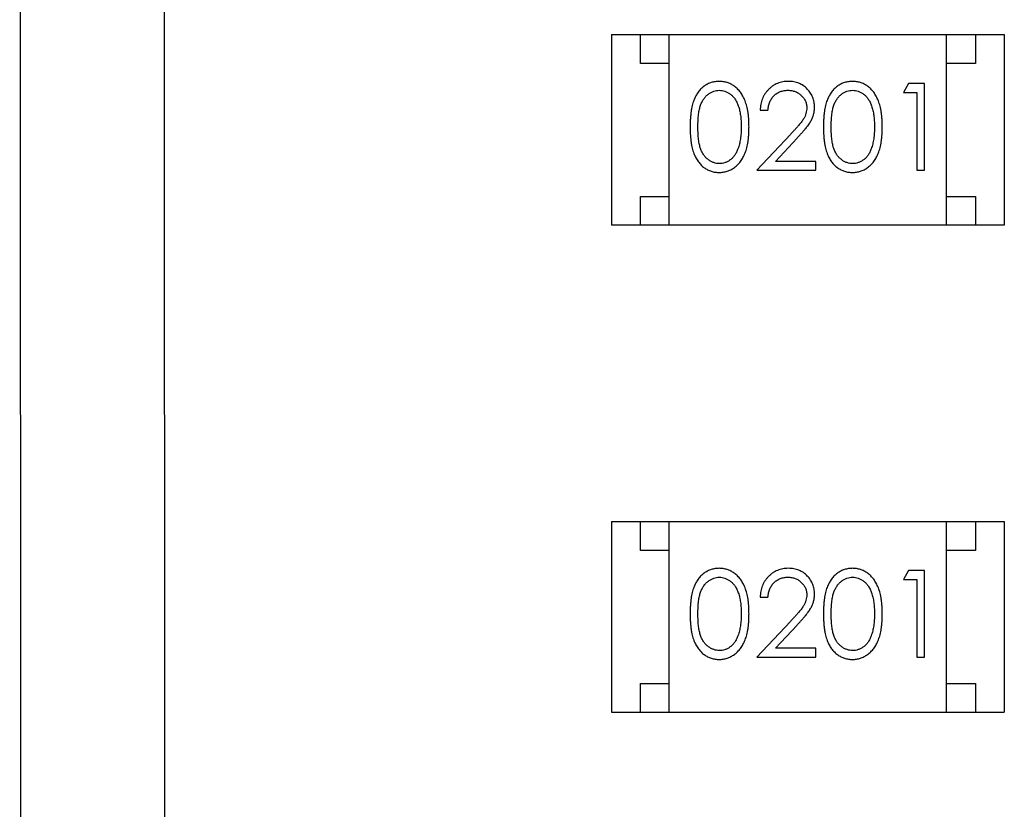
# Model space of a CAD drawing. Header units: millimetres. Extents: x 563 to 681, y 173 to 284.
# Tile 31 of 167: x 625.75 to 627.45, y 182.9 to 184.26. Entities that reach past the tile are written whole.
import ezdxf

# ---------------------------------------------------------------- set-up
doc = ezdxf.new("R2010")
doc.units = ezdxf.units.MM
doc.header["$LTSCALE"] = 30.734
doc.layers.get('0').update_dxf_attribs({"linetype": 'CONTINUOUS'})

msp = doc.modelspace()

# ---------------------------------------------------------------- linework, layer by layer
at = {"linetype": 'Continuous'}
for p, q in [((625.7501, 187.508), (625.7522, 180.308)), ((626.0022, 180.3081), (626.0001, 187.5081)), ((626.7749, 184.2386), (626.7749, 183.9086)), ((626.7749, 184.2386), (627.4549, 184.2386)), ((626.8249, 184.1886), (626.8249, 184.2386)), ((626.8749, 183.9086), (626.8749, 184.2386)), ((627.3549, 183.9086), (627.3549, 184.2386)), ((627.4049, 184.2386), (627.4049, 184.1886)), ((627.4549, 184.2386), (627.4549, 183.9086)), ((626.8749, 184.1886), (626.8249, 184.1886)), ((627.4049, 184.1886), (627.3549, 184.1886)), ((627.289, 184.1539), (627.2802, 184.1385)), ((627.3167, 184.1539), (627.289, 184.1539)), ((627.3167, 184.0039), (627.3167, 184.1539)), ((627.2802, 184.1385), (627.3033, 184.1385)), ((627.3033, 184.1385), (627.3033, 184.0039)), ((627.0321, 184.1077), (627.0456, 184.1077)), ((627.0845, 184.0659), (627.0263, 184.0039)), ((627.0585, 184.0192), (627.096, 184.0593)), ((627.0263, 184.0039), (627.1283, 184.0039)), ((627.1283, 184.0192), (627.0585, 184.0192)), ((627.1283, 184.0039), (627.1283, 184.0192)), ((627.3033, 184.0039), (627.3167, 184.0039)), ((626.8249, 183.9086), (626.8249, 183.9586)), ((626.8249, 183.9586), (626.8749, 183.9586)), ((627.3549, 183.9586), (627.4049, 183.9586)), ((627.4049, 183.9586), (627.4049, 183.9086)), ((627.4549, 183.9086), (626.7749, 183.9086)), ((626.7749, 183.3956), (626.7749, 183.0656)), ((626.7749, 183.3956), (627.4549, 183.3956)), ((626.8249, 183.3456), (626.8249, 183.3956)), ((626.8749, 183.0656), (626.8749, 183.3956)), ((627.3549, 183.0656), (627.3549, 183.3956)), ((627.4049, 183.3956), (627.4049, 183.3456)), ((627.4549, 183.3956), (627.4549, 183.0656)), ((626.8749, 183.3456), (626.8249, 183.3456)), ((627.4049, 183.3456), (627.3549, 183.3456)), ((627.289, 183.3109), (627.2802, 183.2955)), ((627.3167, 183.3109), (627.289, 183.3109)), ((627.3167, 183.1609), (627.3167, 183.3109)), ((627.2802, 183.2955), (627.3033, 183.2955)), ((627.3033, 183.2955), (627.3033, 183.1609)), ((627.0321, 183.2648), (627.0456, 183.2648)), ((627.0845, 183.223), (627.0263, 183.1609)), ((627.0585, 183.1763), (627.096, 183.2163)), ((627.1283, 183.1763), (627.0585, 183.1763)), ((627.1283, 183.1609), (627.1283, 183.1763)), ((627.0263, 183.1609), (627.1283, 183.1609)), ((627.3033, 183.1609), (627.3167, 183.1609)), ((626.8249, 183.0656), (626.8249, 183.1156)), ((626.8249, 183.1156), (626.8749, 183.1156)), ((627.3549, 183.1156), (627.4049, 183.1156)), ((627.4049, 183.1156), (627.4049, 183.0656)), ((626.7749, 183.0656), (627.4549, 183.0656))]:
    msp.add_line(p, q, dxfattribs=at)
for points, knots in [([(626.9611, 184.1577), (626.9599, 184.1577), (626.9576, 184.1576), (626.9541, 184.1572), (626.9508, 184.1566), (626.9475, 184.1556), (626.9443, 184.1545), (626.9411, 184.153), (626.9381, 184.1513), (626.9351, 184.1494), (626.9323, 184.1471), (626.9297, 184.1447), (626.9272, 184.142), (626.9249, 184.139), (626.9227, 184.1358), (626.9207, 184.1324), (626.9189, 184.1287), (626.9172, 184.1247), (626.9157, 184.1204), (626.9145, 184.1157), (626.9133, 184.1106), (626.9125, 184.105), (626.9118, 184.0991), (626.9113, 184.0927), (626.911, 184.0859), (626.911, 184.0812), (626.9109, 184.0788)], [0, 0, 0, 0, 0.033742, 0.066533, 0.099153, 0.13154, 0.164087, 0.196563, 0.229707, 0.263315, 0.297504, 0.331686, 0.366482, 0.4021, 0.438958, 0.476748, 0.515985, 0.556589, 0.599519, 0.645765, 0.695487, 0.748721, 0.805687, 0.866754, 0.931405, 1, 1, 1, 1]), ([(627.0129, 184.0788), (627.0128, 184.0811), (627.0128, 184.0856), (627.0125, 184.0922), (627.012, 184.0984), (627.0112, 184.1042), (627.0103, 184.1097), (627.0091, 184.1148), (627.0077, 184.1196), (627.0061, 184.124), (627.0043, 184.1281), (627.0024, 184.1319), (627.0002, 184.1355), (626.998, 184.1388), (626.9956, 184.1418), (626.993, 184.1446), (626.9903, 184.1471), (626.9874, 184.1493), (626.9845, 184.1513), (626.9814, 184.153), (626.9782, 184.1545), (626.9749, 184.1556), (626.9716, 184.1566), (626.9682, 184.1572), (626.9647, 184.1576), (626.9623, 184.1577), (626.9611, 184.1577)], [0, 0, 0, 0, 0.065278, 0.127205, 0.186168, 0.241675, 0.294115, 0.343609, 0.390387, 0.434463, 0.476646, 0.517002, 0.555936, 0.593716, 0.630057, 0.665601, 0.700745, 0.734917, 0.768681, 0.802087, 0.834849, 0.867433, 0.900138, 0.932806, 0.966212, 1, 1, 1, 1]), ([(627.081, 184.1577), (627.0793, 184.1577), (627.0761, 184.1576), (627.0712, 184.1569), (627.0666, 184.1558), (627.0622, 184.1543), (627.058, 184.1523), (627.0539, 184.1499), (627.0501, 184.147), (627.0466, 184.1437), (627.0433, 184.1401), (627.0404, 184.1362), (627.038, 184.132), (627.036, 184.1276), (627.0343, 184.123), (627.0332, 184.1181), (627.0324, 184.113), (627.0322, 184.1095), (627.0321, 184.1077)], [0, 0, 0, 0, 0.06445, 0.126725, 0.187421, 0.247417, 0.306749, 0.366595, 0.427749, 0.490235, 0.553031, 0.614805, 0.676505, 0.738096, 0.801021, 0.864897, 0.931209, 1, 1, 1, 1]), ([(627.1263, 184.1131), (627.1263, 184.1146), (627.1262, 184.1175), (627.1256, 184.1218), (627.1246, 184.126), (627.1233, 184.13), (627.1215, 184.1338), (627.1193, 184.1375), (627.1168, 184.1411), (627.1138, 184.1445), (627.1106, 184.1476), (627.1071, 184.1503), (627.1033, 184.1526), (627.0994, 184.1545), (627.0951, 184.1559), (627.0906, 184.1569), (627.0859, 184.1576), (627.0827, 184.1577), (627.081, 184.1577)], [0, 0, 0, 0, 0.06271, 0.123347, 0.183401, 0.242828, 0.302097, 0.36242, 0.423725, 0.487032, 0.550491, 0.612709, 0.674265, 0.73617, 0.799211, 0.863483, 0.930525, 1, 1, 1, 1]), ([(627.1919, 184.1577), (627.1907, 184.1577), (627.1884, 184.1576), (627.1849, 184.1572), (627.1815, 184.1566), (627.1782, 184.1556), (627.175, 184.1545), (627.1719, 184.153), (627.1689, 184.1513), (627.1659, 184.1494), (627.1631, 184.1471), (627.1604, 184.1447), (627.158, 184.142), (627.1557, 184.139), (627.1535, 184.1358), (627.1515, 184.1324), (627.1497, 184.1287), (627.148, 184.1247), (627.1465, 184.1204), (627.1452, 184.1157), (627.1441, 184.1106), (627.1433, 184.105), (627.1426, 184.0991), (627.1421, 184.0927), (627.1418, 184.0859), (627.1417, 184.0812), (627.1417, 184.0788)], [0, 0, 0, 0, 0.033742, 0.066533, 0.099153, 0.13154, 0.164087, 0.196563, 0.229707, 0.263315, 0.297504, 0.331686, 0.366482, 0.4021, 0.438958, 0.476748, 0.515985, 0.556589, 0.599519, 0.645765, 0.695487, 0.748721, 0.805687, 0.866754, 0.931405, 1, 1, 1, 1]), ([(627.2436, 184.0788), (627.2436, 184.0811), (627.2436, 184.0856), (627.2433, 184.0922), (627.2427, 184.0984), (627.242, 184.1042), (627.241, 184.1097), (627.2399, 184.1148), (627.2385, 184.1196), (627.2369, 184.124), (627.235, 184.1281), (627.2331, 184.1319), (627.231, 184.1355), (627.2288, 184.1388), (627.2264, 184.1418), (627.2238, 184.1446), (627.2211, 184.1471), (627.2182, 184.1493), (627.2152, 184.1513), (627.2121, 184.153), (627.209, 184.1545), (627.2057, 184.1556), (627.2024, 184.1566), (627.1989, 184.1572), (627.1954, 184.1576), (627.1931, 184.1577), (627.1919, 184.1577)], [0, 0, 0, 0, 0.065278, 0.127205, 0.186168, 0.241675, 0.294115, 0.343609, 0.390387, 0.434463, 0.476646, 0.517002, 0.555936, 0.593716, 0.630057, 0.665601, 0.700745, 0.734917, 0.768681, 0.802087, 0.834849, 0.867433, 0.900138, 0.932806, 0.966212, 1, 1, 1, 1]), ([(626.9244, 184.0789), (626.9244, 184.0809), (626.9244, 184.0848), (626.9247, 184.0904), (626.925, 184.0957), (626.9256, 184.1006), (626.9261, 184.1052), (626.927, 184.1093), (626.9279, 184.1131), (626.929, 184.1165), (626.9302, 184.1196), (626.9316, 184.1225), (626.9331, 184.1252), (626.9347, 184.1277), (626.9364, 184.13), (626.9383, 184.1321), (626.9404, 184.1341), (626.9432, 184.1363), (626.947, 184.1387), (626.9517, 184.1408), (626.9566, 184.1421), (626.9599, 184.1422), (626.9615, 184.1423)], [0, 0, 0, 0, 0.073302, 0.142286, 0.206253, 0.266017, 0.321612, 0.372532, 0.419497, 0.462398, 0.502825, 0.541489, 0.579034, 0.615143, 0.650298, 0.684912, 0.718701, 0.752189, 0.817245, 0.879117, 0.939613, 1, 1, 1, 1]), ([(626.9615, 184.1423), (626.9632, 184.1422), (626.9665, 184.1421), (626.9713, 184.1408), (626.976, 184.1387), (626.9797, 184.1363), (626.9826, 184.1341), (626.9846, 184.132), (626.9866, 184.1298), (626.9884, 184.1273), (626.9901, 184.1246), (626.9916, 184.1217), (626.9931, 184.1185), (626.9944, 184.1151), (626.9956, 184.1114), (626.9967, 184.1075), (626.9975, 184.1033), (626.9982, 184.0989), (626.9987, 184.0943), (626.9992, 184.0894), (626.9993, 184.0842), (626.9994, 184.0807), (626.9994, 184.0789)], [0, 0, 0, 0, 0.059689, 0.119507, 0.181075, 0.246162, 0.279894, 0.314468, 0.350403, 0.387474, 0.426147, 0.466624, 0.508745, 0.553328, 0.600058, 0.649177, 0.700552, 0.754894, 0.811825, 0.871514, 0.934319, 1, 1, 1, 1]), ([(627.0456, 184.1077), (627.0457, 184.109), (627.0459, 184.1116), (627.0467, 184.1154), (627.0476, 184.119), (627.0489, 184.1223), (627.0504, 184.1254), (627.0521, 184.1282), (627.0541, 184.1309), (627.0564, 184.1333), (627.0588, 184.1354), (627.0614, 184.1373), (627.0642, 184.1388), (627.0672, 184.1401), (627.0702, 184.1411), (627.0735, 184.1418), (627.0769, 184.1422), (627.0792, 184.1423), (627.0803, 184.1423)], [0, 0, 0, 0, 0.073648, 0.143686, 0.210962, 0.275557, 0.338064, 0.399311, 0.4594, 0.51934, 0.579024, 0.637809, 0.695959, 0.754122, 0.813113, 0.873453, 0.935561, 1, 1, 1, 1]), ([(627.0803, 184.1423), (627.0815, 184.1423), (627.0837, 184.1422), (627.0869, 184.1418), (627.09, 184.1411), (627.093, 184.1401), (627.0958, 184.1389), (627.0985, 184.1373), (627.101, 184.1355), (627.1035, 184.1334), (627.1057, 184.1311), (627.1076, 184.1287), (627.1092, 184.1262), (627.1106, 184.1235), (627.1116, 184.1208), (627.1123, 184.1179), (627.1128, 184.115), (627.1128, 184.1129), (627.1129, 184.1119)], [0, 0, 0, 0, 0.068027, 0.133505, 0.19695, 0.26027, 0.322741, 0.384982, 0.448465, 0.513424, 0.578224, 0.640011, 0.700094, 0.760067, 0.819012, 0.877878, 0.938035, 1, 1, 1, 1]), ([(627.1552, 184.0789), (627.1552, 184.0809), (627.1552, 184.0848), (627.1555, 184.0904), (627.1558, 184.0957), (627.1563, 184.1006), (627.1569, 184.1052), (627.1577, 184.1093), (627.1586, 184.1131), (627.1597, 184.1165), (627.161, 184.1196), (627.1623, 184.1225), (627.1638, 184.1252), (627.1655, 184.1277), (627.1672, 184.13), (627.1691, 184.1321), (627.1711, 184.1341), (627.174, 184.1363), (627.1777, 184.1387), (627.1824, 184.1408), (627.1873, 184.1421), (627.1907, 184.1422), (627.1923, 184.1423)], [0, 0, 0, 0, 0.073302, 0.142286, 0.206253, 0.266017, 0.321612, 0.372532, 0.419497, 0.462398, 0.502825, 0.541489, 0.579034, 0.615143, 0.650298, 0.684912, 0.718701, 0.752189, 0.817245, 0.879117, 0.939613, 1, 1, 1, 1]), ([(627.1923, 184.1423), (627.194, 184.1422), (627.1972, 184.1421), (627.2021, 184.1408), (627.2068, 184.1387), (627.2105, 184.1363), (627.2134, 184.1341), (627.2154, 184.132), (627.2174, 184.1298), (627.2192, 184.1273), (627.2209, 184.1246), (627.2224, 184.1217), (627.2239, 184.1185), (627.2252, 184.1151), (627.2263, 184.1114), (627.2274, 184.1075), (627.2282, 184.1033), (627.229, 184.0989), (627.2295, 184.0943), (627.2299, 184.0894), (627.2301, 184.0842), (627.2302, 184.0807), (627.2302, 184.0789)], [0, 0, 0, 0, 0.059689, 0.119507, 0.181075, 0.246162, 0.279894, 0.314468, 0.350403, 0.387474, 0.426147, 0.466624, 0.508745, 0.553328, 0.600058, 0.649177, 0.700552, 0.754894, 0.811825, 0.871514, 0.934319, 1, 1, 1, 1]), ([(627.1129, 184.1119), (627.1128, 184.1103), (627.1127, 184.1071), (627.1116, 184.1023), (627.1099, 184.0976), (627.108, 184.0938), (627.1059, 184.0907), (627.104, 184.088), (627.1017, 184.0851), (627.099, 184.0818), (627.0959, 184.0783), (627.0925, 184.0744), (627.0886, 184.0703), (627.0859, 184.0674), (627.0845, 184.0659)], [0, 0, 0, 0, 0.088014, 0.174976, 0.2638, 0.355443, 0.406413, 0.465519, 0.533076, 0.609353, 0.693899, 0.787171, 0.889197, 1, 1, 1, 1]), ([(627.096, 184.0593), (627.0974, 184.0608), (627.1002, 184.0638), (627.1041, 184.0682), (627.1077, 184.0723), (627.1109, 184.0762), (627.1137, 184.0798), (627.1162, 184.0832), (627.1183, 184.0863), (627.1206, 184.0902), (627.123, 184.0949), (627.1249, 184.1008), (627.1261, 184.1069), (627.1263, 184.111), (627.1263, 184.1131)], [0, 0, 0, 0, 0.09953, 0.192079, 0.277712, 0.357454, 0.429648, 0.495771, 0.555538, 0.608657, 0.707578, 0.804328, 0.901298, 1, 1, 1, 1]), ([(626.9109, 184.0788), (626.911, 184.0764), (626.911, 184.0718), (626.9113, 184.065), (626.9118, 184.0587), (626.9125, 184.0527), (626.9134, 184.0472), (626.9145, 184.042), (626.9158, 184.0373), (626.9173, 184.033), (626.919, 184.029), (626.9209, 184.0253), (626.9229, 184.0218), (626.9251, 184.0186), (626.9274, 184.0156), (626.9298, 184.0129), (626.9325, 184.0104), (626.9353, 184.0082), (626.9382, 184.0063), (626.9412, 184.0046), (626.9443, 184.0032), (626.9475, 184.0021), (626.9508, 184.0011), (626.9541, 184.0005), (626.9576, 184.0001), (626.9599, 184), (626.9611, 184)], [0, 0, 0, 0, 0.068113, 0.132564, 0.193427, 0.250218, 0.303569, 0.353576, 0.400235, 0.443586, 0.484619, 0.524292, 0.56238, 0.599049, 0.63494, 0.669782, 0.704009, 0.737842, 0.771098, 0.803896, 0.836415, 0.868639, 0.900715, 0.933378, 0.966213, 1, 1, 1, 1]), ([(626.9615, 184.0154), (626.9599, 184.0155), (626.9566, 184.0156), (626.9517, 184.017), (626.947, 184.019), (626.9432, 184.0214), (626.9404, 184.0237), (626.9383, 184.0256), (626.9364, 184.0278), (626.9346, 184.0301), (626.933, 184.0326), (626.9315, 184.0353), (626.9302, 184.0382), (626.9289, 184.0413), (626.9279, 184.0447), (626.9269, 184.0485), (626.9262, 184.0526), (626.9255, 184.0572), (626.925, 184.062), (626.9247, 184.0673), (626.9244, 184.073), (626.9244, 184.0769), (626.9244, 184.0789)], [0, 0, 0, 0, 0.060034, 0.120278, 0.182348, 0.247919, 0.281641, 0.315701, 0.350322, 0.385703, 0.421819, 0.459196, 0.497866, 0.538301, 0.58121, 0.628183, 0.679403, 0.734699, 0.794074, 0.858416, 0.927049, 1, 1, 1, 1]), ([(626.9611, 184), (626.9623, 184), (626.9647, 184.0001), (626.9682, 184.0005), (626.9716, 184.0012), (626.975, 184.0021), (626.9782, 184.0033), (626.9814, 184.0047), (626.9845, 184.0065), (626.9875, 184.0085), (626.9904, 184.0107), (626.9931, 184.0133), (626.9957, 184.016), (626.9981, 184.0191), (627.0004, 184.0224), (627.0025, 184.026), (627.0044, 184.0298), (627.0062, 184.0338), (627.0078, 184.0382), (627.0091, 184.043), (627.0103, 184.0481), (627.0113, 184.0535), (627.012, 184.0593), (627.0125, 184.0655), (627.0128, 184.072), (627.0128, 184.0765), (627.0129, 184.0788)], [0, 0, 0, 0, 0.033824, 0.067298, 0.10028, 0.133019, 0.165736, 0.198792, 0.232372, 0.266409, 0.301016, 0.336196, 0.371972, 0.408574, 0.446394, 0.485225, 0.525372, 0.567224, 0.611081, 0.65775, 0.70702, 0.759235, 0.814484, 0.873227, 0.934937, 1, 1, 1, 1]), ([(626.9994, 184.0789), (626.9994, 184.0771), (626.9994, 184.0735), (626.9991, 184.0683), (626.9986, 184.0633), (626.9981, 184.0585), (626.9972, 184.0538), (626.9963, 184.0494), (626.9951, 184.0452), (626.9942, 184.0425), (626.9937, 184.0412)], [0, 0, 0, 0, 0.141157, 0.277773, 0.409244, 0.535676, 0.657497, 0.775458, 0.889412, 1, 1, 1, 1]), ([(627.1417, 184.0788), (627.1417, 184.0764), (627.1418, 184.0718), (627.1421, 184.065), (627.1426, 184.0587), (627.1433, 184.0527), (627.1442, 184.0472), (627.1452, 184.042), (627.1466, 184.0373), (627.1481, 184.033), (627.1498, 184.029), (627.1516, 184.0253), (627.1536, 184.0218), (627.1558, 184.0186), (627.1581, 184.0156), (627.1606, 184.0129), (627.1633, 184.0104), (627.166, 184.0082), (627.169, 184.0063), (627.172, 184.0046), (627.1751, 184.0032), (627.1783, 184.0021), (627.1815, 184.0011), (627.1849, 184.0005), (627.1884, 184.0001), (627.1907, 184), (627.1919, 184)], [0, 0, 0, 0, 0.068113, 0.132564, 0.193427, 0.250218, 0.303569, 0.353576, 0.400235, 0.443586, 0.484619, 0.524292, 0.56238, 0.599049, 0.63494, 0.669782, 0.704009, 0.737842, 0.771098, 0.803896, 0.836415, 0.868639, 0.900715, 0.933378, 0.966213, 1, 1, 1, 1]), ([(627.1923, 184.0154), (627.1907, 184.0155), (627.1874, 184.0156), (627.1825, 184.017), (627.1777, 184.019), (627.174, 184.0214), (627.1711, 184.0237), (627.1691, 184.0256), (627.1672, 184.0278), (627.1654, 184.0301), (627.1638, 184.0326), (627.1623, 184.0353), (627.161, 184.0382), (627.1597, 184.0413), (627.1586, 184.0447), (627.1577, 184.0485), (627.1569, 184.0526), (627.1563, 184.0572), (627.1558, 184.062), (627.1555, 184.0673), (627.1552, 184.073), (627.1552, 184.0769), (627.1552, 184.0789)], [0, 0, 0, 0, 0.060034, 0.120278, 0.182348, 0.247919, 0.281641, 0.315701, 0.350322, 0.385703, 0.421819, 0.459196, 0.497866, 0.538301, 0.58121, 0.628183, 0.679403, 0.734699, 0.794074, 0.858416, 0.927049, 1, 1, 1, 1]), ([(627.1919, 184), (627.1931, 184), (627.1954, 184.0001), (627.1989, 184.0005), (627.2024, 184.0012), (627.2057, 184.0021), (627.209, 184.0033), (627.2122, 184.0047), (627.2153, 184.0065), (627.2183, 184.0085), (627.2212, 184.0107), (627.2239, 184.0133), (627.2265, 184.016), (627.2289, 184.0191), (627.2312, 184.0224), (627.2332, 184.026), (627.2352, 184.0298), (627.2369, 184.0338), (627.2386, 184.0382), (627.2399, 184.043), (627.2411, 184.0481), (627.242, 184.0535), (627.2427, 184.0593), (627.2433, 184.0655), (627.2436, 184.072), (627.2436, 184.0765), (627.2436, 184.0788)], [0, 0, 0, 0, 0.033824, 0.067298, 0.10028, 0.133019, 0.165736, 0.198792, 0.232372, 0.266409, 0.301016, 0.336196, 0.371972, 0.408574, 0.446394, 0.485225, 0.525372, 0.567224, 0.611081, 0.65775, 0.70702, 0.759235, 0.814484, 0.873227, 0.934937, 1, 1, 1, 1]), ([(627.2302, 184.0789), (627.2302, 184.0771), (627.2301, 184.0735), (627.2299, 184.0683), (627.2294, 184.0633), (627.2288, 184.0585), (627.228, 184.0538), (627.2271, 184.0494), (627.2259, 184.0452), (627.225, 184.0425), (627.2245, 184.0412)], [0, 0, 0, 0, 0.141157, 0.277773, 0.409244, 0.535676, 0.657497, 0.775458, 0.889412, 1, 1, 1, 1]), ([(626.9937, 184.0412), (626.9933, 184.0401), (626.9926, 184.0381), (626.9913, 184.0351), (626.9898, 184.0324), (626.9882, 184.0299), (626.9864, 184.0276), (626.9846, 184.0254), (626.9826, 184.0235), (626.9798, 184.0213), (626.9761, 184.0189), (626.9714, 184.0169), (626.9665, 184.0156), (626.9632, 184.0155), (626.9615, 184.0154)], [0, 0, 0, 0, 0.075949, 0.148549, 0.218996, 0.286119, 0.351826, 0.416074, 0.478265, 0.540325, 0.660405, 0.774606, 0.887187, 1, 1, 1, 1]), ([(627.2245, 184.0412), (627.2241, 184.0401), (627.2234, 184.0381), (627.222, 184.0351), (627.2206, 184.0324), (627.219, 184.0299), (627.2172, 184.0276), (627.2154, 184.0254), (627.2133, 184.0235), (627.2105, 184.0213), (627.2069, 184.0189), (627.2021, 184.0169), (627.1973, 184.0156), (627.194, 184.0155), (627.1923, 184.0154)], [0, 0, 0, 0, 0.075949, 0.148549, 0.218996, 0.286119, 0.351826, 0.416074, 0.478265, 0.540325, 0.660405, 0.774606, 0.887187, 1, 1, 1, 1]), ([(626.9611, 183.3148), (626.9599, 183.3147), (626.9576, 183.3147), (626.9541, 183.3143), (626.9508, 183.3136), (626.9475, 183.3127), (626.9443, 183.3115), (626.9411, 183.3101), (626.9381, 183.3083), (626.9351, 183.3064), (626.9323, 183.3042), (626.9297, 183.3017), (626.9272, 183.299), (626.9249, 183.2961), (626.9227, 183.2928), (626.9207, 183.2894), (626.9189, 183.2857), (626.9172, 183.2817), (626.9157, 183.2774), (626.9145, 183.2727), (626.9133, 183.2676), (626.9125, 183.2621), (626.9118, 183.2561), (626.9113, 183.2497), (626.911, 183.2429), (626.911, 183.2382), (626.9109, 183.2358)], [0, 0, 0, 0, 0.033742, 0.066533, 0.099153, 0.13154, 0.164087, 0.196563, 0.229707, 0.263315, 0.297504, 0.331686, 0.366482, 0.4021, 0.438958, 0.476748, 0.515985, 0.556589, 0.599519, 0.645765, 0.695487, 0.748721, 0.805687, 0.866754, 0.931405, 1, 1, 1, 1]), ([(627.0129, 183.2358), (627.0128, 183.2381), (627.0128, 183.2426), (627.0125, 183.2492), (627.012, 183.2554), (627.0112, 183.2613), (627.0103, 183.2667), (627.0091, 183.2719), (627.0077, 183.2766), (627.0061, 183.281), (627.0043, 183.2851), (627.0024, 183.289), (627.0002, 183.2925), (626.998, 183.2958), (626.9956, 183.2988), (626.993, 183.3016), (626.9903, 183.3041), (626.9874, 183.3064), (626.9845, 183.3084), (626.9814, 183.3101), (626.9782, 183.3115), (626.9749, 183.3127), (626.9716, 183.3136), (626.9682, 183.3143), (626.9647, 183.3147), (626.9623, 183.3147), (626.9611, 183.3148)], [0, 0, 0, 0, 0.065278, 0.127205, 0.186168, 0.241675, 0.294115, 0.343609, 0.390387, 0.434463, 0.476646, 0.517002, 0.555936, 0.593716, 0.630057, 0.665601, 0.700745, 0.734917, 0.768681, 0.802087, 0.834849, 0.867433, 0.900138, 0.932806, 0.966212, 1, 1, 1, 1]), ([(627.081, 183.3148), (627.0793, 183.3147), (627.0761, 183.3146), (627.0712, 183.314), (627.0666, 183.3128), (627.0622, 183.3113), (627.058, 183.3093), (627.0539, 183.3069), (627.0501, 183.304), (627.0466, 183.3007), (627.0433, 183.2971), (627.0404, 183.2932), (627.038, 183.2891), (627.036, 183.2847), (627.0343, 183.28), (627.0332, 183.2752), (627.0324, 183.27), (627.0322, 183.2665), (627.0321, 183.2648)], [0, 0, 0, 0, 0.06445, 0.126725, 0.187421, 0.247417, 0.306749, 0.366595, 0.427749, 0.490235, 0.553031, 0.614805, 0.676505, 0.738096, 0.801021, 0.864897, 0.931209, 1, 1, 1, 1]), ([(627.1263, 183.2702), (627.1263, 183.2716), (627.1262, 183.2746), (627.1256, 183.2789), (627.1246, 183.283), (627.1233, 183.287), (627.1215, 183.2909), (627.1193, 183.2946), (627.1168, 183.2982), (627.1138, 183.3015), (627.1106, 183.3047), (627.1071, 183.3073), (627.1033, 183.3096), (627.0994, 183.3115), (627.0951, 183.313), (627.0906, 183.314), (627.0859, 183.3146), (627.0827, 183.3147), (627.081, 183.3148)], [0, 0, 0, 0, 0.06271, 0.123347, 0.183401, 0.242828, 0.302097, 0.36242, 0.423725, 0.487032, 0.550491, 0.612709, 0.674265, 0.73617, 0.799211, 0.863483, 0.930525, 1, 1, 1, 1]), ([(627.1919, 183.3148), (627.1907, 183.3147), (627.1884, 183.3147), (627.1849, 183.3143), (627.1815, 183.3136), (627.1782, 183.3127), (627.175, 183.3115), (627.1719, 183.3101), (627.1689, 183.3083), (627.1659, 183.3064), (627.1631, 183.3042), (627.1604, 183.3017), (627.158, 183.299), (627.1557, 183.2961), (627.1535, 183.2928), (627.1515, 183.2894), (627.1497, 183.2857), (627.148, 183.2817), (627.1465, 183.2774), (627.1452, 183.2727), (627.1441, 183.2676), (627.1433, 183.2621), (627.1426, 183.2561), (627.1421, 183.2497), (627.1418, 183.2429), (627.1417, 183.2382), (627.1417, 183.2358)], [0, 0, 0, 0, 0.033742, 0.066533, 0.099153, 0.13154, 0.164087, 0.196563, 0.229707, 0.263315, 0.297504, 0.331686, 0.366482, 0.4021, 0.438958, 0.476748, 0.515985, 0.556589, 0.599519, 0.645765, 0.695487, 0.748721, 0.805687, 0.866754, 0.931405, 1, 1, 1, 1]), ([(627.2436, 183.2358), (627.2436, 183.2381), (627.2436, 183.2426), (627.2433, 183.2492), (627.2427, 183.2554), (627.242, 183.2613), (627.241, 183.2667), (627.2399, 183.2719), (627.2385, 183.2766), (627.2369, 183.281), (627.235, 183.2851), (627.2331, 183.289), (627.231, 183.2925), (627.2288, 183.2958), (627.2264, 183.2988), (627.2238, 183.3016), (627.2211, 183.3041), (627.2182, 183.3064), (627.2152, 183.3084), (627.2121, 183.3101), (627.209, 183.3115), (627.2057, 183.3127), (627.2024, 183.3136), (627.1989, 183.3143), (627.1954, 183.3147), (627.1931, 183.3147), (627.1919, 183.3148)], [0, 0, 0, 0, 0.065278, 0.127205, 0.186168, 0.241675, 0.294115, 0.343609, 0.390387, 0.434463, 0.476646, 0.517002, 0.555936, 0.593716, 0.630057, 0.665601, 0.700745, 0.734917, 0.768681, 0.802087, 0.834849, 0.867433, 0.900138, 0.932806, 0.966212, 1, 1, 1, 1]), ([(626.9244, 183.2359), (626.9244, 183.2379), (626.9244, 183.2418), (626.9247, 183.2475), (626.925, 183.2528), (626.9256, 183.2577), (626.9261, 183.2622), (626.927, 183.2663), (626.9279, 183.2701), (626.929, 183.2735), (626.9302, 183.2766), (626.9316, 183.2795), (626.9331, 183.2822), (626.9347, 183.2847), (626.9364, 183.2871), (626.9383, 183.2892), (626.9404, 183.2911), (626.9432, 183.2934), (626.947, 183.2957), (626.9517, 183.2979), (626.9566, 183.2991), (626.9599, 183.2993), (626.9615, 183.2994)], [0, 0, 0, 0, 0.073302, 0.142286, 0.206253, 0.266017, 0.321612, 0.372532, 0.419497, 0.462398, 0.502825, 0.541489, 0.579034, 0.615143, 0.650298, 0.684912, 0.718701, 0.752189, 0.817245, 0.879117, 0.939613, 1, 1, 1, 1]), ([(626.9615, 183.2994), (626.9632, 183.2993), (626.9665, 183.2991), (626.9713, 183.2979), (626.976, 183.2957), (626.9797, 183.2934), (626.9826, 183.2911), (626.9846, 183.2891), (626.9866, 183.2869), (626.9884, 183.2844), (626.9901, 183.2817), (626.9916, 183.2787), (626.9931, 183.2756), (626.9944, 183.2721), (626.9956, 183.2685), (626.9967, 183.2646), (626.9975, 183.2604), (626.9982, 183.256), (626.9987, 183.2513), (626.9992, 183.2464), (626.9993, 183.2412), (626.9994, 183.2377), (626.9994, 183.2359)], [0, 0, 0, 0, 0.059689, 0.119507, 0.181075, 0.246162, 0.279894, 0.314468, 0.350403, 0.387474, 0.426147, 0.466624, 0.508745, 0.553328, 0.600058, 0.649177, 0.700552, 0.754894, 0.811825, 0.871514, 0.934319, 1, 1, 1, 1]), ([(627.0456, 183.2648), (627.0457, 183.2661), (627.0459, 183.2687), (627.0467, 183.2725), (627.0476, 183.276), (627.0489, 183.2793), (627.0504, 183.2824), (627.0521, 183.2853), (627.0541, 183.2879), (627.0564, 183.2903), (627.0588, 183.2924), (627.0614, 183.2943), (627.0642, 183.2959), (627.0672, 183.2971), (627.0702, 183.2981), (627.0735, 183.2989), (627.0769, 183.2993), (627.0792, 183.2993), (627.0803, 183.2994)], [0, 0, 0, 0, 0.073648, 0.143686, 0.210962, 0.275557, 0.338064, 0.399311, 0.4594, 0.51934, 0.579024, 0.637809, 0.695959, 0.754122, 0.813113, 0.873453, 0.935561, 1, 1, 1, 1]), ([(627.0803, 183.2994), (627.0815, 183.2993), (627.0837, 183.2993), (627.0869, 183.2988), (627.09, 183.2982), (627.093, 183.2972), (627.0958, 183.2959), (627.0985, 183.2944), (627.101, 183.2925), (627.1035, 183.2904), (627.1057, 183.2881), (627.1076, 183.2857), (627.1092, 183.2832), (627.1106, 183.2806), (627.1116, 183.2778), (627.1123, 183.275), (627.1128, 183.272), (627.1128, 183.27), (627.1129, 183.269)], [0, 0, 0, 0, 0.068027, 0.133505, 0.19695, 0.26027, 0.322741, 0.384982, 0.448465, 0.513424, 0.578224, 0.640011, 0.700094, 0.760067, 0.819012, 0.877878, 0.938035, 1, 1, 1, 1]), ([(627.1552, 183.2359), (627.1552, 183.2379), (627.1552, 183.2418), (627.1555, 183.2475), (627.1558, 183.2528), (627.1563, 183.2577), (627.1569, 183.2622), (627.1577, 183.2663), (627.1586, 183.2701), (627.1597, 183.2735), (627.161, 183.2766), (627.1623, 183.2795), (627.1638, 183.2822), (627.1655, 183.2847), (627.1672, 183.2871), (627.1691, 183.2892), (627.1711, 183.2911), (627.174, 183.2934), (627.1777, 183.2957), (627.1824, 183.2979), (627.1873, 183.2991), (627.1907, 183.2993), (627.1923, 183.2994)], [0, 0, 0, 0, 0.073302, 0.142286, 0.206253, 0.266017, 0.321612, 0.372532, 0.419497, 0.462398, 0.502825, 0.541489, 0.579034, 0.615143, 0.650298, 0.684912, 0.718701, 0.752189, 0.817245, 0.879117, 0.939613, 1, 1, 1, 1]), ([(627.1923, 183.2994), (627.194, 183.2993), (627.1972, 183.2991), (627.2021, 183.2979), (627.2068, 183.2957), (627.2105, 183.2934), (627.2134, 183.2911), (627.2154, 183.2891), (627.2174, 183.2869), (627.2192, 183.2844), (627.2209, 183.2817), (627.2224, 183.2787), (627.2239, 183.2756), (627.2252, 183.2721), (627.2263, 183.2685), (627.2274, 183.2646), (627.2282, 183.2604), (627.229, 183.256), (627.2295, 183.2513), (627.2299, 183.2464), (627.2301, 183.2412), (627.2302, 183.2377), (627.2302, 183.2359)], [0, 0, 0, 0, 0.059689, 0.119507, 0.181075, 0.246162, 0.279894, 0.314468, 0.350403, 0.387474, 0.426147, 0.466624, 0.508745, 0.553328, 0.600058, 0.649177, 0.700552, 0.754894, 0.811825, 0.871514, 0.934319, 1, 1, 1, 1]), ([(627.1129, 183.269), (627.1128, 183.2673), (627.1127, 183.2641), (627.1116, 183.2593), (627.1099, 183.2547), (627.108, 183.2508), (627.1059, 183.2477), (627.104, 183.245), (627.1017, 183.2421), (627.099, 183.2388), (627.0959, 183.2353), (627.0925, 183.2314), (627.0886, 183.2273), (627.0859, 183.2245), (627.0845, 183.223)], [0, 0, 0, 0, 0.088014, 0.174976, 0.2638, 0.355443, 0.406413, 0.465519, 0.533076, 0.609353, 0.693899, 0.787171, 0.889197, 1, 1, 1, 1]), ([(627.096, 183.2163), (627.0974, 183.2179), (627.1002, 183.2209), (627.1041, 183.2252), (627.1077, 183.2293), (627.1109, 183.2332), (627.1137, 183.2368), (627.1162, 183.2402), (627.1183, 183.2434), (627.1206, 183.2472), (627.123, 183.2519), (627.1249, 183.2578), (627.1261, 183.2639), (627.1263, 183.2681), (627.1263, 183.2702)], [0, 0, 0, 0, 0.09953, 0.192079, 0.277712, 0.357454, 0.429648, 0.495771, 0.555538, 0.608657, 0.707578, 0.804328, 0.901298, 1, 1, 1, 1]), ([(626.9109, 183.2358), (626.911, 183.2335), (626.911, 183.2288), (626.9113, 183.2221), (626.9118, 183.2157), (626.9125, 183.2098), (626.9134, 183.2042), (626.9145, 183.1991), (626.9158, 183.1944), (626.9173, 183.19), (626.919, 183.186), (626.9209, 183.1823), (626.9229, 183.1788), (626.9251, 183.1756), (626.9274, 183.1727), (626.9298, 183.1699), (626.9325, 183.1675), (626.9353, 183.1653), (626.9382, 183.1634), (626.9412, 183.1617), (626.9443, 183.1602), (626.9475, 183.1591), (626.9508, 183.1582), (626.9541, 183.1575), (626.9576, 183.1571), (626.9599, 183.1571), (626.9611, 183.1571)], [0, 0, 0, 0, 0.068113, 0.132564, 0.193427, 0.250218, 0.303569, 0.353576, 0.400235, 0.443586, 0.484619, 0.524292, 0.56238, 0.599049, 0.63494, 0.669782, 0.704009, 0.737842, 0.771098, 0.803896, 0.836415, 0.868639, 0.900715, 0.933378, 0.966213, 1, 1, 1, 1]), ([(626.9615, 183.1724), (626.9599, 183.1725), (626.9566, 183.1727), (626.9517, 183.174), (626.947, 183.1761), (626.9432, 183.1784), (626.9404, 183.1807), (626.9383, 183.1827), (626.9364, 183.1848), (626.9346, 183.1871), (626.933, 183.1896), (626.9315, 183.1924), (626.9302, 183.1953), (626.9289, 183.1984), (626.9279, 183.2018), (626.9269, 183.2055), (626.9262, 183.2097), (626.9255, 183.2142), (626.925, 183.2191), (626.9247, 183.2244), (626.9244, 183.23), (626.9244, 183.2339), (626.9244, 183.2359)], [0, 0, 0, 0, 0.060034, 0.120278, 0.182348, 0.247919, 0.281641, 0.315701, 0.350322, 0.385703, 0.421819, 0.459196, 0.497866, 0.538301, 0.58121, 0.628183, 0.679403, 0.734699, 0.794074, 0.858416, 0.927049, 1, 1, 1, 1]), ([(626.9611, 183.1571), (626.9623, 183.1571), (626.9647, 183.1571), (626.9682, 183.1576), (626.9716, 183.1582), (626.975, 183.1591), (626.9782, 183.1604), (626.9814, 183.1618), (626.9845, 183.1636), (626.9875, 183.1655), (626.9904, 183.1678), (626.9931, 183.1703), (626.9957, 183.1731), (626.9981, 183.1761), (627.0004, 183.1794), (627.0025, 183.183), (627.0044, 183.1868), (627.0062, 183.1909), (627.0078, 183.1953), (627.0091, 183.2), (627.0103, 183.2051), (627.0113, 183.2106), (627.012, 183.2164), (627.0125, 183.2225), (627.0128, 183.2291), (627.0128, 183.2336), (627.0129, 183.2358)], [0, 0, 0, 0, 0.033824, 0.067298, 0.10028, 0.133019, 0.165736, 0.198792, 0.232372, 0.266409, 0.301016, 0.336196, 0.371972, 0.408574, 0.446394, 0.485225, 0.525372, 0.567224, 0.611081, 0.65775, 0.70702, 0.759235, 0.814484, 0.873227, 0.934937, 1, 1, 1, 1]), ([(626.9994, 183.2359), (626.9994, 183.2341), (626.9994, 183.2306), (626.9991, 183.2253), (626.9986, 183.2203), (626.9981, 183.2155), (626.9972, 183.2109), (626.9963, 183.2065), (626.9951, 183.2023), (626.9942, 183.1995), (626.9937, 183.1982)], [0, 0, 0, 0, 0.141157, 0.277773, 0.409244, 0.535676, 0.657497, 0.775458, 0.889412, 1, 1, 1, 1]), ([(627.1417, 183.2358), (627.1417, 183.2335), (627.1418, 183.2288), (627.1421, 183.2221), (627.1426, 183.2157), (627.1433, 183.2098), (627.1442, 183.2042), (627.1452, 183.1991), (627.1466, 183.1944), (627.1481, 183.19), (627.1498, 183.186), (627.1516, 183.1823), (627.1536, 183.1788), (627.1558, 183.1756), (627.1581, 183.1727), (627.1606, 183.1699), (627.1633, 183.1675), (627.166, 183.1653), (627.169, 183.1634), (627.172, 183.1617), (627.1751, 183.1602), (627.1783, 183.1591), (627.1815, 183.1582), (627.1849, 183.1575), (627.1884, 183.1571), (627.1907, 183.1571), (627.1919, 183.1571)], [0, 0, 0, 0, 0.068113, 0.132564, 0.193427, 0.250218, 0.303569, 0.353576, 0.400235, 0.443586, 0.484619, 0.524292, 0.56238, 0.599049, 0.63494, 0.669782, 0.704009, 0.737842, 0.771098, 0.803896, 0.836415, 0.868639, 0.900715, 0.933378, 0.966213, 1, 1, 1, 1]), ([(627.1923, 183.1724), (627.1907, 183.1725), (627.1874, 183.1727), (627.1825, 183.174), (627.1777, 183.1761), (627.174, 183.1784), (627.1711, 183.1807), (627.1691, 183.1827), (627.1672, 183.1848), (627.1654, 183.1871), (627.1638, 183.1896), (627.1623, 183.1924), (627.161, 183.1953), (627.1597, 183.1984), (627.1586, 183.2018), (627.1577, 183.2055), (627.1569, 183.2097), (627.1563, 183.2142), (627.1558, 183.2191), (627.1555, 183.2244), (627.1552, 183.23), (627.1552, 183.2339), (627.1552, 183.2359)], [0, 0, 0, 0, 0.060034, 0.120278, 0.182348, 0.247919, 0.281641, 0.315701, 0.350322, 0.385703, 0.421819, 0.459196, 0.497866, 0.538301, 0.58121, 0.628183, 0.679403, 0.734699, 0.794074, 0.858416, 0.927049, 1, 1, 1, 1]), ([(627.1919, 183.1571), (627.1931, 183.1571), (627.1954, 183.1571), (627.1989, 183.1576), (627.2024, 183.1582), (627.2057, 183.1591), (627.209, 183.1604), (627.2122, 183.1618), (627.2153, 183.1636), (627.2183, 183.1655), (627.2212, 183.1678), (627.2239, 183.1703), (627.2265, 183.1731), (627.2289, 183.1761), (627.2312, 183.1794), (627.2332, 183.183), (627.2352, 183.1868), (627.2369, 183.1909), (627.2386, 183.1953), (627.2399, 183.2), (627.2411, 183.2051), (627.242, 183.2106), (627.2427, 183.2164), (627.2433, 183.2225), (627.2436, 183.2291), (627.2436, 183.2336), (627.2436, 183.2358)], [0, 0, 0, 0, 0.033824, 0.067298, 0.10028, 0.133019, 0.165736, 0.198792, 0.232372, 0.266409, 0.301016, 0.336196, 0.371972, 0.408574, 0.446394, 0.485225, 0.525372, 0.567224, 0.611081, 0.65775, 0.70702, 0.759235, 0.814484, 0.873227, 0.934937, 1, 1, 1, 1]), ([(627.2302, 183.2359), (627.2302, 183.2341), (627.2301, 183.2306), (627.2299, 183.2253), (627.2294, 183.2203), (627.2288, 183.2155), (627.228, 183.2109), (627.2271, 183.2065), (627.2259, 183.2023), (627.225, 183.1995), (627.2245, 183.1982)], [0, 0, 0, 0, 0.141157, 0.277773, 0.409244, 0.535676, 0.657497, 0.775458, 0.889412, 1, 1, 1, 1]), ([(626.9937, 183.1982), (626.9933, 183.1971), (626.9926, 183.1951), (626.9913, 183.1922), (626.9898, 183.1894), (626.9882, 183.1869), (626.9864, 183.1846), (626.9846, 183.1825), (626.9826, 183.1806), (626.9798, 183.1783), (626.9761, 183.176), (626.9714, 183.174), (626.9665, 183.1726), (626.9632, 183.1725), (626.9615, 183.1724)], [0, 0, 0, 0, 0.075949, 0.148549, 0.218996, 0.286119, 0.351826, 0.416074, 0.478265, 0.540325, 0.660405, 0.774606, 0.887187, 1, 1, 1, 1]), ([(627.2245, 183.1982), (627.2241, 183.1971), (627.2234, 183.1951), (627.222, 183.1922), (627.2206, 183.1894), (627.219, 183.1869), (627.2172, 183.1846), (627.2154, 183.1825), (627.2133, 183.1806), (627.2105, 183.1783), (627.2069, 183.176), (627.2021, 183.174), (627.1973, 183.1726), (627.194, 183.1725), (627.1923, 183.1724)], [0, 0, 0, 0, 0.075949, 0.148549, 0.218996, 0.286119, 0.351826, 0.416074, 0.478265, 0.540325, 0.660405, 0.774606, 0.887187, 1, 1, 1, 1])]:
    msp.add_open_spline(points, degree=3, knots=knots, dxfattribs=at)

doc.saveas('drawing.dxf')
